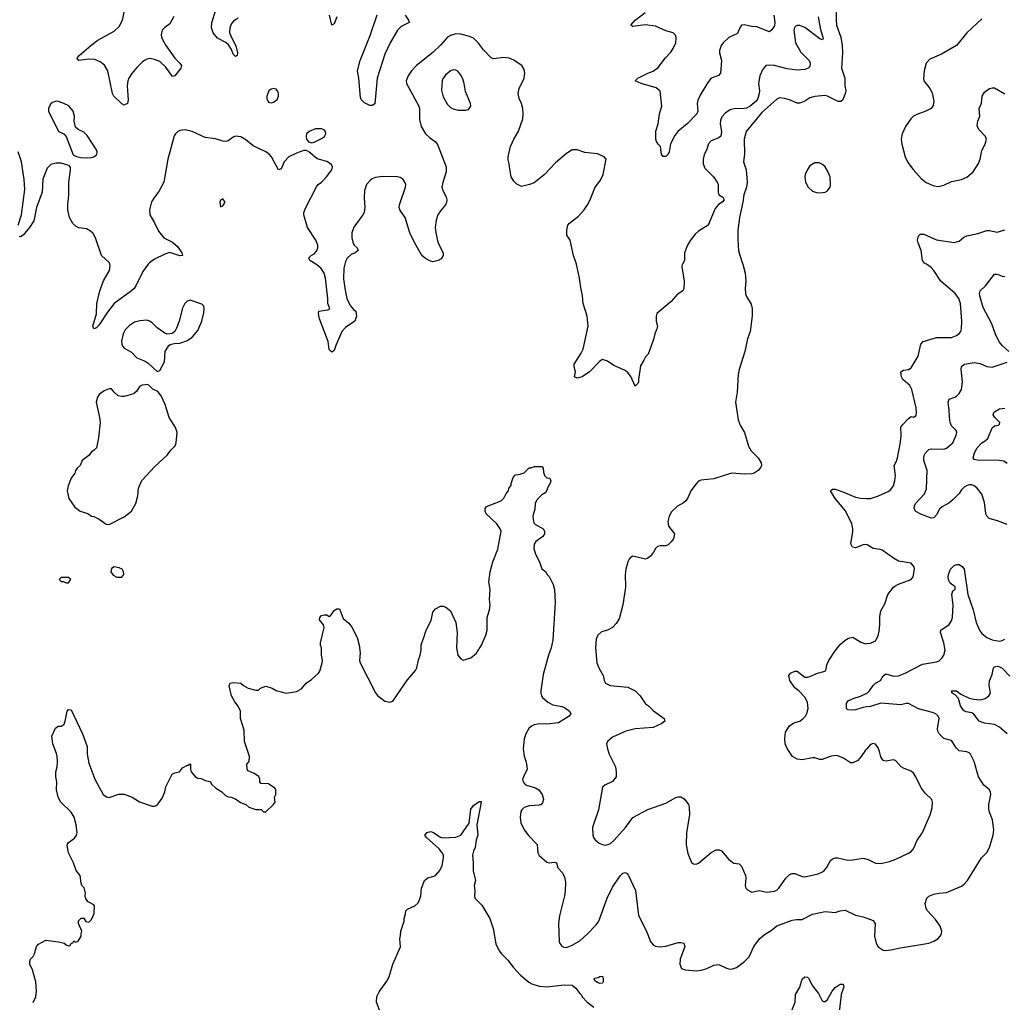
# Model space of a CAD drawing. Header units: inches. Extents: x 1550315 to 1685896, y 510706 to 640504.
# Tile 64 of 256: x 1583303 to 1591087, y 564168 to 571933. Entities that reach past the tile are written whole.
import ezdxf

# ---------------------------------------------------------------- set-up
doc = ezdxf.new("R2010")
doc.units = ezdxf.units.IN
doc.header["$MEASUREMENT"] = 0
for name, color, linetype in [('B5586', 7, 'Continuous'), ('B5587', 7, 'Continuous'), ('B5596', 7, 'Continuous'), ('B5597', 7, 'Continuous')]:
    doc.layers.add(name, color=color, linetype=linetype)

msp = doc.modelspace()

# ---------------------------------------------------------------- linework, layer by layer
at = {"layer": 'B5586', "color": 5}
for points, elevation in [([(1584319.1, 570000), (1584276.1, 569943.9), (1584222, 569830), (1584208, 569810), (1584187.7, 569790), (1584049.2, 569690.8), (1583996.9, 569623.1), (1583930, 569521.2), (1583910, 569499), (1583889.3, 569489.3), (1583881.2, 569510), (1583911.3, 569608.7), (1583913.6, 569690), (1583935.6, 569790), (1583966, 569870), (1584013, 569950), (1584018.4, 569990), (1584014.9, 570000)], 660), ([(1585873.6, 570000), (1585866.4, 569970), (1585864.1, 569884.1), (1585875.5, 569795.5), (1585890.2, 569730.2), (1585914.3, 569674.3), (1585942.4, 569642.4), (1585961, 569630), (1585964.7, 569590), (1585952, 569550), (1585878.8, 569501.2), (1585850.8, 569470), (1585802, 569358), (1585790, 569318), (1585770, 569306), (1585750, 569326), (1585741.2, 569390), (1585673.2, 569570), (1585665.2, 569610), (1585669, 569630), (1585739.3, 569640.7), (1585755.3, 569650), (1585738.4, 569690), (1585739.7, 569730), (1585721.2, 569890), (1585709.8, 569930), (1585687.4, 569967.4), (1585666.3, 569986.3), (1585645, 570000)], 660), ([(1588542, 570000), (1588541.3, 569998.7), (1588536.8, 569976.8), (1588556.3, 569870), (1588553.7, 569806.3), (1588544.7, 569790), (1588499.8, 569760.2), (1588454.4, 569705.6), (1588341, 569610), (1588336, 569590), (1588336, 569550), (1588346, 569510), (1588341, 569490), (1588324, 569450), (1588313.2, 569406.8), (1588272, 569290), (1588250.7, 569269.3), (1588238.5, 569241.5), (1588210, 569198), (1588194, 569090), (1588194.8, 569070), (1588190, 569058), (1588170, 569038), (1588134.7, 569114.7), (1588107.1, 569147.1), (1588083.5, 569163.5), (1587999.5, 569199.5), (1587950, 569234), (1587910, 569248.7), (1587890, 569234), (1587806.8, 569150), (1587750.4, 569109.6), (1587710, 569099), (1587688.7, 569110), (1587697.2, 569150), (1587685.2, 569190), (1587686, 569210), (1587743.1, 569296.9), (1587758, 569330), (1587797, 569510), (1587789.4, 569590), (1587757.2, 569690), (1587752.7, 569750), (1587738, 569818), (1587729.6, 569890), (1587703.9, 570000)], 660), ([(1589019.5, 570000), (1589037.3, 569930), (1589043, 569870), (1589037.1, 569810), (1589040.5, 569770), (1589050, 569746), (1589086.2, 569686.2), (1589093.4, 569650), (1589093.2, 569593.2), (1589077.1, 569470), (1589057.1, 569410), (1589035.8, 569310), (1588990.4, 569170), (1588983.1, 569130), (1588975.5, 568990), (1588962, 568910), (1588984.2, 568770), (1588998.7, 568730), (1589032, 568670), (1589063.9, 568563.9), (1589086.5, 568526.5), (1589140.5, 568470), (1589164, 568430), (1589166.8, 568410), (1589162.8, 568397.2), (1589141, 568370), (1589110, 568349.5), (1589090, 568344.5), (1589030, 568341.6), (1588930, 568349.6), (1588790, 568306), (1588690, 568295.1), (1588670, 568285.2), (1588650, 568266), (1588607.7, 568210), (1588584.7, 568155.3), (1588568.6, 568131.4), (1588550, 568115.1), (1588502.8, 568090), (1588456.7, 568043.3), (1588438, 568010), (1588427.9, 567967.9), (1588433.4, 567930), (1588480.4, 567870), (1588472.4, 567830), (1588453.9, 567806.1), (1588430, 567782), (1588410, 567774.5), (1588370, 567775.1), (1588344.7, 567770), (1588330, 567755.3), (1588314.6, 567725.4), (1588290, 567694), (1588270, 567677.2), (1588250, 567669.3), (1588150, 567692.7), (1588130, 567681.2), (1588122, 567670), (1588110, 567648.7), (1588094, 567590), (1588090.3, 567550), (1588092.8, 567447.3), (1588072.2, 567310), (1588041.1, 567198.9), (1588018.7, 567161.3), (1587990.2, 567129.8), (1587950, 567109.6), (1587903.4, 567096.6), (1587874, 567070), (1587861.3, 567038.7), (1587854, 566970), (1587864.9, 566850), (1587881.3, 566810), (1587916.3, 566750), (1587924, 566710), (1587934.8, 566690), (1587970.4, 566670.4), (1588110, 566658.5), (1588170, 566630.3), (1588208.5, 566590), (1588250, 566527.7), (1588274.8, 566510), (1588312.4, 566472.4), (1588398.8, 566410), (1588402.8, 566390), (1588378.8, 566370), (1588310, 566340.5), (1588170, 566329.8), (1588094.8, 566310), (1587990, 566262), (1587950.8, 566230), (1587942.8, 566210), (1587950.6, 566170.6), (1587964, 566130), (1588012.4, 566030), (1588019.3, 565990), (1588019.1, 565950), (1587990, 565912.7), (1587930, 565885.2), (1587910, 565868), (1587879.3, 565690), (1587832.4, 565550), (1587833, 565490), (1587839.1, 565470), (1587851.9, 565451.9), (1587884.9, 565424.9), (1587910, 565414.4), (1587930.4, 565410.4), (1587970, 565420.9), (1588004, 565450), (1588093, 565550), (1588151, 565629), (1588270, 565692.4), (1588410, 565740.5), (1588490, 565786.4), (1588510, 565792.4), (1588530, 565790.4), (1588555.3, 565775.3), (1588577.3, 565750), (1588590.3, 565730.3), (1588594.9, 565710), (1588599.5, 565650), (1588575.8, 565510), (1588572.5, 565412.5), (1588585.1, 565345.1), (1588614, 565274), (1588630, 565261), (1588650, 565260.7), (1588670, 565267.3), (1588770, 565352.7), (1588810, 565373.4), (1588833.2, 565373.2), (1588850, 565366), (1588910, 565296), (1588947.5, 565267.5), (1588990, 565261), (1589010, 565244.7), (1589042, 565170), (1589044, 565150), (1589037.3, 565090), (1589042.8, 565070), (1589055.9, 565055.9), (1589090, 565039.1), (1589149.7, 565050.3), (1589210, 565038.7), (1589270, 565047), (1589290, 565054.4), (1589305.6, 565070), (1589359.7, 565150), (1589390, 565178.9), (1589410, 565184.9), (1589430, 565184.9), (1589490, 565162), (1589510, 565159.5), (1589616.3, 565183.7), (1589650, 565198.7), (1589663.6, 565210), (1589680.5, 565230), (1589712.3, 565287.7), (1589730, 565302.4), (1589750, 565308.5), (1589770.3, 565310.3), (1589850, 565292.4), (1589890, 565292.7), (1589970, 565305.7), (1590000, 565299.7)], 680), ([(1583410, 564166), (1583429.4, 564210), (1583435.1, 564255.1), (1583429.3, 564330), (1583404.7, 564424.7), (1583384, 564470), (1583382, 564490), (1583389, 564510), (1583408.7, 564530), (1583419, 564550), (1583435.3, 564610), (1583452.9, 564627.1), (1583510, 564658), (1583610, 564646), (1583654.8, 564634.8), (1583670, 564622), (1583690, 564614), (1583702, 564618), (1583710, 564634), (1583722, 564638), (1583730, 564654), (1583742, 564642), (1583766, 564650), (1583788, 564690), (1583788, 564710), (1583795.3, 564730), (1583768, 564790), (1583768.4, 564811.6), (1583788.4, 564831.6), (1583810, 564834), (1583825.4, 564805.4), (1583850, 564801), (1583870, 564822), (1583892.3, 564870), (1583894.5, 564930), (1583890, 564937.2), (1583843.2, 564963.2), (1583825.6, 564985.6), (1583821.2, 565010), (1583823.7, 565030), (1583811.7, 565071.7), (1583795.3, 565090), (1583788, 565110), (1583782, 565170), (1583748.7, 565210), (1583729.1, 565269.1), (1583689.4, 565349.4), (1583679, 565410), (1583681.2, 565418.8), (1583688, 565430), (1583735.5, 565464.5), (1583752, 565488), (1583756, 565510), (1583749.3, 565570), (1583734, 565630), (1583708.7, 565670), (1583629.2, 565750), (1583606, 565790), (1583593.6, 565846.4), (1583597.2, 565910), (1583589.4, 565949.4), (1583589.2, 565990), (1583599.3, 566030), (1583602.7, 566070), (1583599.3, 566110), (1583594.8, 566134.8), (1583566, 566210), (1583557.2, 566270), (1583585.6, 566334.4), (1583608, 566350), (1583630, 566351), (1583654.5, 566365.5), (1583663.7, 566390), (1583677.2, 566470), (1583690, 566482.8), (1583710, 566478), (1583800.7, 566290), (1583835.5, 566190), (1583836.4, 566130), (1583850, 566058), (1583895.8, 565930), (1583963.8, 565810), (1583990, 565790.6), (1584010, 565787.7), (1584087.2, 565812.8), (1584130, 565814), (1584192, 565790), (1584250, 565751.3), (1584350, 565718), (1584370, 565718), (1584390, 565724.7), (1584430, 565782), (1584449.3, 565830.7), (1584459, 565870), (1584508.9, 565971.1), (1584530, 565982), (1584566, 565990), (1584590, 566022), (1584630, 566042), (1584638, 566042), (1584650, 566052), (1584654, 566050), (1584652, 566010), (1584658, 565990), (1584690, 565951.3), (1584710, 565938), (1584736.9, 565936.9), (1584770, 565922), (1584810, 565912), (1584822, 565890), (1584850, 565862), (1584902, 565830), (1584930, 565802), (1584951.3, 565791.3), (1584974, 565790), (1585010, 565776), (1585047.7, 565747.7), (1585091, 565731), (1585114, 565710), (1585170, 565692), (1585211.6, 565691.6), (1585230, 565674), (1585250, 565674), (1585310, 565732), (1585322, 565750), (1585318, 565790), (1585328, 565810), (1585328, 565850), (1585320.4, 565860.4), (1585270, 565895.3), (1585210, 565898), (1585202, 565910), (1585202, 565930), (1585192.9, 565952.9), (1585156.5, 565976.5), (1585110, 565998), (1585102, 566010), (1585098, 566050), (1585118, 566070), (1585119, 566110), (1585081.2, 566230), (1585078, 566318), (1585048.7, 566410), (1585049.3, 566470), (1585030, 566509), (1585003.3, 566543.3), (1584977.2, 566590), (1584958, 566670), (1584966, 566690), (1584990, 566696), (1585050.8, 566690.8), (1585071.1, 566671.1), (1585110, 566651.3), (1585170, 566634), (1585190, 566634), (1585206, 566650), (1585250, 566666.8), (1585298, 566650), (1585330, 566630.8), (1585410, 566611.3), (1585490, 566624.7), (1585530, 566646), (1585569, 566690), (1585610, 566718.8), (1585664, 566770), (1585674.5, 566785.5), (1585693.2, 566850), (1585697.2, 566870), (1585688.7, 566910), (1585689, 566970), (1585681.2, 566990), (1585681.2, 567010), (1585709, 567130), (1585704, 567150), (1585673.2, 567190), (1585676, 567210), (1585690, 567224), (1585710, 567230.4), (1585730.6, 567230.6), (1585750, 567218), (1585759, 567221), (1585790, 567264.7), (1585810, 567278), (1585830, 567278), (1585861.4, 567201.4), (1585904.5, 567164.5), (1585930, 567132), (1585970.7, 567050.7), (1585986.8, 566990), (1585995.5, 566930), (1585990.6, 566870), (1585994, 566850), (1586114.7, 566614.7), (1586131.8, 566591.8), (1586190, 566547.3), (1586230, 566538.8), (1586251.7, 566548.3), (1586370, 566716), (1586433.2, 566790), (1586442.7, 566810), (1586454.6, 566874.6), (1586469.5, 566910.5), (1586477.2, 566950), (1586476, 566990), (1586480.9, 567010), (1586499.3, 567050), (1586517.2, 567110), (1586555.5, 567184.5), (1586569, 567250), (1586590, 567278), (1586630, 567298), (1586650, 567298), (1586672, 567290), (1586710, 567262), (1586750.8, 567170), (1586762.8, 567090), (1586757.3, 566970), (1586766, 566910), (1586790, 566882), (1586810, 566872), (1586870, 566891), (1586913.4, 566926.6), (1586954, 566990), (1586988.7, 567070), (1586999, 567110), (1586998, 567210), (1587018.4, 567270), (1587022, 567310), (1587017, 567350), (1587023.7, 567430), (1587012.3, 567490), (1587022.7, 567570), (1587044.5, 567650), (1587082.7, 567750), (1587108.7, 567890), (1587102, 567910), (1587075.3, 567950), (1586990, 568028), (1586982, 568050), (1586982, 568070), (1586994.6, 568085.4), (1587108.9, 568131.1), (1587130, 568152), (1587148.7, 568190), (1587168, 568210), (1587168.7, 568230), (1587188.7, 568251.3), (1587188.7, 568268.7), (1587203.7, 568316.3), (1587224, 568336), (1587259.3, 568340.7), (1587290, 568352), (1587330, 568392), (1587347.3, 568392.7), (1587370, 568402), (1587430, 568402), (1587442, 568390), (1587443.6, 568356.4), (1587451.1, 568331.1), (1587470, 568312), (1587494, 568310), (1587502, 568290), (1587498, 568270), (1587484.7, 568250), (1587463.6, 568196.4), (1587430, 568178), (1587410, 568158), (1587387.7, 568132.3), (1587377.3, 568110), (1587374.4, 568065.6), (1587358.8, 568010), (1587364.5, 567964.5), (1587372, 567950), (1587441, 567910), (1587451.3, 567890), (1587451.3, 567870), (1587438, 567850), (1587384.7, 567810), (1587370.9, 567789.1), (1587366.4, 567753.6), (1587381, 567710), (1587411.3, 567650), (1587430, 567594), (1587462, 567570), (1587471.1, 567551.1), (1587490, 567532), (1587521, 567470), (1587530.7, 567430.7), (1587536, 567330), (1587517.1, 567030), (1587503.8, 566970), (1587482.4, 566910), (1587442, 566758), (1587422.3, 566630), (1587423.1, 566610), (1587427.2, 566590), (1587436.3, 566576.3), (1587478.9, 566538.9), (1587518.6, 566518.5), (1587590, 566505.3), (1587610, 566497.6), (1587650.4, 566470), (1587659.3, 566450), (1587647.7, 566430), (1587562.9, 566377.1), (1587470, 566365.3), (1587410, 566368.7), (1587370, 566359.8), (1587350, 566349.7), (1587329.3, 566330.7), (1587304.2, 566290), (1587290.3, 566250), (1587283.7, 566170), (1587290, 566112), (1587306.6, 566066.6), (1587314.8, 566010), (1587284.9, 565950), (1587279.1, 565930), (1587284, 565910), (1587298.8, 565890), (1587310, 565883), (1587381.6, 565861.6), (1587407.7, 565847.7), (1587434.8, 565810), (1587444.9, 565770), (1587436.4, 565743.6), (1587424.7, 565730), (1587410, 565725.1), (1587330, 565721.7), (1587290, 565707.6), (1587272.4, 565690), (1587265.4, 565674.6), (1587259.5, 565630), (1587266.1, 565586.1), (1587292.4, 565530), (1587325.9, 565485.9), (1587394.4, 565414.4), (1587400.3, 565350), (1587409.1, 565329.1), (1587470, 565275.8), (1587490, 565270.3), (1587530, 565275.3), (1587546, 565270), (1587557.3, 565230), (1587594, 565190), (1587610, 565158), (1587616.7, 565116.7), (1587615.6, 565050), (1587610.3, 565010), (1587570.2, 564850), (1587563.6, 564790), (1587569.1, 564649.1), (1587573.4, 564633.4), (1587590, 564610.7), (1587610, 564602), (1587630, 564603.8), (1587670, 564619.5), (1587730, 564653.7), (1587792.1, 564707.9), (1587860.7, 564779.3), (1587881.5, 564810), (1587947.7, 564990), (1587990, 565078), (1588050, 565167.7), (1588070, 565188), (1588090, 565194), (1588106, 565186), (1588114.7, 565174.7), (1588170.4, 565050.4), (1588194.4, 564854.4), (1588255.8, 564735.8), (1588290, 564647.3), (1588310, 564621.6), (1588330, 564610.4), (1588367.3, 564607.3), (1588410, 564610.3), (1588510, 564639.5), (1588530, 564641.3), (1588554.7, 564634.7), (1588561.6, 564610), (1588524.9, 564510), (1588521.6, 564470), (1588535.9, 564435.9), (1588564.1, 564424.1), (1588650, 564417.1), (1588690, 564421.6), (1588730, 564433), (1588790, 564460.5), (1588830, 564467.7), (1588890, 564437.3), (1588910, 564433.4), (1588930, 564430.7), (1588970, 564444), (1589033.2, 564490), (1589070, 564526.8), (1589106.6, 564610), (1589151.5, 564670), (1589190, 564704.9), (1589243.5, 564736.5), (1589290, 564772.4), (1589410, 564817.6), (1589443.4, 564823.4), (1589490, 564822.4), (1589570, 564864.9), (1589670, 564886.4), (1589750, 564878.8), (1589790, 564890.7), (1589830, 564894.8), (1589910, 564857.3), (1589970, 564844), (1590000, 564833)], 660), ([(1590000, 567784.3), (1589990, 567786.6), (1589970, 567783.5), (1589910, 567759.7), (1589885.9, 567765.9), (1589873, 567790), (1589889.7, 567889.7), (1589889.7, 567910), (1589880.4, 567950), (1589832.1, 568052.1), (1589749.7, 568150), (1589713.2, 568210), (1589730, 568224), (1589750, 568222.4), (1589810, 568203.1), (1589910, 568160.7), (1589950, 568151.3), (1590000, 568148.7)], 680), ([(1590000, 566172.2), (1589990, 566161.2), (1589956.3, 566110), (1589930, 566079.3), (1589890, 566059.3), (1589870, 566059.3), (1589816.6, 566096.6), (1589770, 566115.1), (1589750, 566118), (1589710, 566109.6), (1589647, 566087), (1589630, 566086.6), (1589590, 566099.3), (1589570, 566100.9), (1589490, 566084.5), (1589449.6, 566089.6), (1589411.5, 566111.5), (1589370, 566174), (1589355.6, 566210), (1589351.3, 566250), (1589357.2, 566302.8), (1589388.4, 566351.6), (1589423.5, 566376.5), (1589470, 566390.7), (1589496, 566410), (1589515.1, 566430), (1589526.6, 566450), (1589536.2, 566490), (1589530, 566539), (1589510, 566578.4), (1589462, 566630), (1589430, 566653.6), (1589391.3, 566710), (1589383.7, 566750), (1589397, 566770), (1589430, 566785.7), (1589450, 566784.2), (1589510, 566737.3), (1589530, 566737.3), (1589550, 566741.6), (1589610, 566768.9), (1589670, 566786), (1589679.4, 566800.6), (1589685.3, 566834.7), (1589698.7, 566870), (1589750, 566945.5), (1589790, 566995.5), (1589830, 567030.7), (1589854.2, 567045.8), (1589890, 567053.4), (1589953.5, 567013.5), (1589990, 567001.6), (1590000, 567002.8)], 680), ([(1590000, 566502), (1589970, 566497.5), (1589910, 566478), (1589875.7, 566475.7), (1589850, 566480.5), (1589838.7, 566490), (1589839.6, 566530), (1589852.3, 566550), (1589891.7, 566568.3), (1589950, 566587.3), (1590000, 566612.1)], 660), ([(1586159.2, 564079.2), (1586122.7, 564170), (1586126.8, 564213.2), (1586144, 564250), (1586205.6, 564334.4), (1586224, 564370), (1586254, 564470), (1586314.6, 564605.4), (1586308.7, 564670), (1586314.6, 564694.6), (1586315.3, 564730), (1586342, 564810), (1586342, 564830), (1586353.6, 564866.4), (1586355.3, 564890), (1586370, 564904.7), (1586428, 564930), (1586450, 564952), (1586462, 564970), (1586475.3, 565010), (1586479, 565070), (1586504, 565130), (1586530, 565150.8), (1586570, 565161), (1586590, 565171), (1586625.2, 565210), (1586642.7, 565250), (1586652.7, 565310), (1586652.7, 565330), (1586642.7, 565350), (1586619.7, 565379.7), (1586518, 565470), (1586505.2, 565490), (1586524, 565510), (1586550, 565517.3), (1586570, 565513.4), (1586630, 565473.4), (1586650, 565467.7), (1586750, 565473.4), (1586790, 565487.7), (1586857.7, 565582.3), (1586870, 565694.8), (1586890, 565723), (1586935.3, 565755.3), (1586950, 565754), (1586950.6, 565750), (1586916.4, 565570), (1586925.5, 565490), (1586910.7, 565450), (1586904.9, 565390), (1586890, 565362), (1586882, 565330), (1586888.9, 565270), (1586887, 565207), (1586906.8, 565130), (1586894.8, 565090), (1586901, 565050), (1586898, 565010), (1586902, 564990), (1586956.8, 564936.8), (1587018.8, 564830), (1587046.8, 564750), (1587067.3, 564630), (1587093.7, 564573.7), (1587111, 564550), (1587161.4, 564501.4), (1587204.7, 564444.7), (1587261.4, 564381.4), (1587327.3, 564327.3), (1587352.9, 564312.9), (1587410, 564296.2), (1587469.3, 564289.3), (1587607.1, 564307.1), (1587670, 564302.4), (1587699.9, 564279.9), (1587730, 564237.3), (1587744.4, 564224.4), (1587750.5, 564210), (1587790, 564168), (1587842, 564130)], 640), ([(1589370, 564010.7), (1589433.3, 564170), (1589435.1, 564230), (1589470, 564287.3), (1589488.5, 564351.5), (1589510, 564370.4), (1589530, 564367.3), (1589538, 564358), (1589570, 564299.1), (1589618, 564238), (1589644.2, 564184.2), (1589654, 564174), (1589670, 564173.4), (1589690, 564190.5), (1589725.2, 564254.8), (1589750, 564284.2), (1589790, 564311.8), (1589812.3, 564312.3), (1589817.7, 564290), (1589797.5, 564230), (1589778.9, 564070)], 640)]:
    msp.add_lwpolyline(points, dxfattribs=dict(at, elevation=elevation))
for points, elevation in [([(1584650, 569716.2), (1584627.3, 569710), (1584608, 569690), (1584590, 569654), (1584564.2, 569550), (1584543.9, 569496.1), (1584530, 569468.7), (1584507.7, 569452.3), (1584470, 569449), (1584450, 569455.1), (1584390, 569498.7), (1584350, 569536.9), (1584330, 569551.5), (1584310, 569558.7), (1584253.7, 569553.7), (1584210, 569543.1), (1584170, 569517.2), (1584137.9, 569482.1), (1584122.2, 569450), (1584107.4, 569392.6), (1584109.5, 569369.5), (1584118.9, 569350), (1584130, 569338), (1584185.8, 569305.8), (1584230, 569260.5), (1584294, 569234), (1584318.4, 569218.4), (1584390, 569152), (1584410, 569162), (1584448.7, 569230), (1584454, 569310), (1584482, 569358), (1584493.6, 569366.4), (1584524.7, 569375.3), (1584570, 569376), (1584630, 569397.3), (1584670, 569427.7), (1584710, 569476.3), (1584743, 569550), (1584757.6, 569617.6), (1584762, 569650), (1584759.3, 569670), (1584743.9, 569683.9)], 680), ([(1584310, 569049), (1584270, 569045.2), (1584250, 569033.2), (1584226.4, 568993.6), (1584203.1, 568976.9), (1584130, 568956.2), (1584110, 568954.5), (1584081.6, 568961.6), (1584049.5, 568989.5), (1584030, 569015.3), (1584010, 569015.3), (1583970, 569001.2), (1583931, 568970), (1583918.8, 568950), (1583907.3, 568910), (1583933.4, 568790), (1583938, 568750), (1583926.8, 568630), (1583911, 568550), (1583892, 568530), (1583870, 568518), (1583850, 568488), (1583798, 568450), (1583781, 568410), (1583758, 568390), (1583744.7, 568370), (1583738, 568350), (1583710.9, 568309.1), (1583686, 568250), (1583678, 568210), (1583690.8, 568150), (1583739.8, 568079.8), (1583782, 568050), (1583842, 568030), (1583870, 568011), (1583890, 568006), (1583930, 567986), (1583985.5, 567945.5), (1584010, 567942.8), (1584130, 568003.8), (1584186, 568050), (1584220.7, 568110), (1584237.6, 568170), (1584242, 568230), (1584267.9, 568292.1), (1584374.2, 568405.8), (1584470, 568491), (1584497.2, 568530), (1584533.3, 568566.7), (1584540.9, 568590), (1584548.7, 568670), (1584534, 568710), (1584484.5, 568790), (1584453.4, 568893.4), (1584421.2, 568961.2), (1584395.5, 568995.5), (1584354.6, 569014.6), (1584324, 569044)], 680), ([(1584050.5, 567609.5), (1584030, 567597.2), (1584023.8, 567570), (1584043.1, 567543.1), (1584070, 567528), (1584110, 567526.8), (1584126, 567550), (1584123.7, 567570), (1584112.3, 567590), (1584090, 567601.6)], 680), ([(1583690, 567526), (1583630, 567526), (1583614, 567510), (1583630, 567494), (1583650, 567494), (1583670, 567482), (1583690, 567482), (1583706, 567510)], 680), ([(1587890, 564315.3), (1587870, 564324), (1587850, 564338), (1587844, 564350), (1587850, 564358), (1587876.4, 564363.6), (1587890, 564372), (1587910, 564374), (1587916, 564350), (1587916, 564330), (1587910, 564318)], 640)]:
    msp.add_lwpolyline(points, close=True, dxfattribs=dict(at, elevation=elevation))
at = {"layer": 'B5587', "color": 5}
for points, elevation in [([(1585030, 571945.8), (1584996.2, 571923.8), (1584978, 571902), (1584963.8, 571870), (1584962.6, 571830), (1584981.4, 571781.4), (1585012.4, 571727.6), (1585024, 571670), (1585021, 571650), (1585015.5, 571644.5), (1585010, 571641.2), (1584990, 571661.2), (1584977.5, 571697.5), (1584954.5, 571734.5), (1584932, 571752), (1584867.6, 571787.6), (1584833.6, 571830), (1584818.9, 571870), (1584822, 571910), (1584896.2, 572143.8)], 640), ([(1584521.3, 571958.7), (1584490, 571900.7), (1584450, 571872.4), (1584430.3, 571850), (1584423.2, 571830), (1584422.6, 571810), (1584430, 571782.4), (1584459.2, 571730), (1584528.6, 571628.6), (1584568.4, 571590), (1584582.4, 571570), (1584577, 571550), (1584530, 571489.5), (1584510, 571484.5), (1584458.5, 571558.5), (1584410, 571602.2), (1584370, 571619.3), (1584334.6, 571625.4), (1584310, 571621.7), (1584290, 571611.1), (1584270, 571597.3), (1584230, 571556.1), (1584190, 571508.8), (1584165.9, 571470), (1584158, 571450), (1584151.6, 571410), (1584159.3, 571300.7), (1584155.3, 571270), (1584130, 571257.4), (1584110, 571267.3), (1584048, 571330), (1584036.9, 571350), (1583998.6, 571530), (1583973.8, 571573.8), (1583939.8, 571599.8), (1583897.9, 571617.9), (1583850, 571620.7), (1583769.7, 571609.7), (1583759, 571619), (1583757, 571630), (1583774, 571650), (1583866.3, 571730), (1583921.1, 571770), (1584050, 571842.6), (1584090, 571878.9), (1584114.8, 571930), (1584137.7, 572030)], 640), ([(1589264.9, 571970), (1589273.7, 571910), (1589270, 571884), (1589248.3, 571851.7), (1589230, 571838), (1589130, 571876.3), (1589090, 571878.7), (1589030, 571891.8), (1589010.5, 571889.5), (1588996.3, 571870), (1588976.7, 571823.3), (1588910, 571792.6), (1588864.6, 571750), (1588849, 571730), (1588834.9, 571690), (1588834.9, 571670), (1588850.3, 571610), (1588844.4, 571510), (1588828.7, 571491.3), (1588768.8, 571471.2), (1588742, 571438), (1588682.6, 571337.4), (1588663.7, 571296.3), (1588659.6, 571270), (1588663.7, 571210), (1588657.6, 571190), (1588580.5, 571110), (1588506.8, 571050), (1588481.1, 571018.9), (1588447.9, 570952.1), (1588438.4, 570890), (1588430.4, 570870), (1588410, 570853.2), (1588390, 570853.2), (1588376, 570870), (1588368.7, 570930), (1588350, 570948.7), (1588337.2, 570970), (1588333.2, 570990), (1588332.7, 571052.7), (1588351.6, 571110), (1588360.3, 571190), (1588378.5, 571250), (1588367.2, 571367.2), (1588335.4, 571395.4), (1588215.3, 571430), (1588169, 571450), (1588189, 571470), (1588269, 571510), (1588310, 571525.3), (1588350, 571554.4), (1588408.1, 571631.9), (1588450, 571675.8), (1588470, 571706.4), (1588489.7, 571750), (1588493, 571793), (1588487.3, 571810), (1588470, 571829.5), (1588410, 571846.3), (1588330, 571882.4), (1588247, 571893), (1588150, 571879), (1588135.3, 571890), (1588169.3, 571930), (1588247, 571990)], 640), ([(1589758.5, 572030), (1589757.5, 571930), (1589761.6, 571890), (1589795.3, 571795.3), (1589806.3, 571730), (1589808.1, 571671.9), (1589799.2, 571550), (1589827.1, 571470), (1589827.4, 571410), (1589833.1, 571370), (1589830.3, 571350), (1589810, 571299.3), (1589793.6, 571286.4), (1589773.9, 571286.1), (1589690, 571328.3), (1589667.2, 571332.8), (1589590, 571327.4), (1589550, 571314.4), (1589510, 571288.4), (1589470, 571273), (1589450, 571274.2), (1589390, 571299.2), (1589349.2, 571310), (1589310, 571314.8), (1589290, 571304.8), (1589170, 571200.3), (1589046.3, 571050), (1589031.5, 570990), (1589033.4, 570870), (1589025.7, 570810), (1589045.8, 570745.8), (1589054.4, 570650), (1589048.5, 570610), (1589029.1, 570550), (1589020.7, 570490), (1588993.8, 570370), (1588980.8, 570270), (1588981.1, 570190), (1588985.2, 570105.2), (1589015.6, 570015.6), (1589019.5, 570000)], 680), ([(1585810, 571955.3), (1585790, 571899.3), (1585769.6, 571889.6), (1585751.5, 571970)], 640), ([(1586350, 571968.2), (1586377.6, 571930), (1586383, 571910), (1586319.7, 571880.4), (1586290, 571851.1), (1586231.1, 571750), (1586190, 571661.6), (1586128.4, 571470), (1586110, 571268), (1586090, 571255.3), (1586070, 571255.3), (1586030, 571277.2), (1586002.9, 571302.9), (1585997.5, 571317.5), (1585983.5, 571470), (1585973.5, 571530), (1585994.8, 571610), (1586072.9, 571807.1), (1586130, 571972)], 640), ([(1589614.7, 571954.7), (1589635.1, 571855.2), (1589655.6, 571784.4), (1589650, 571773.2), (1589630, 571782.7), (1589510, 571872.1), (1589470, 571886.8), (1589450, 571888.4), (1589439.1, 571880.9), (1589428.9, 571871.1), (1589423.5, 571850), (1589437.1, 571750), (1589477.3, 571677.3), (1589543.7, 571610), (1589551.8, 571590), (1589550, 571563.7), (1589536.3, 571550), (1589510, 571539.7), (1589450, 571534), (1589370, 571544.5), (1589270, 571570.8), (1589230, 571573.8), (1589207.3, 571570), (1589196.5, 571563.5), (1589178.6, 571541.4), (1589153.4, 571490), (1589143.2, 571430), (1589151.4, 571371.4), (1589150.1, 571350), (1589138, 571310), (1589124.6, 571290), (1589079.2, 571250), (1589050, 571235), (1589030, 571230.7), (1588951.1, 571228.9), (1588920.4, 571219.6), (1588882.8, 571197.2), (1588853.8, 571166.2), (1588843.4, 571136.6), (1588840.2, 571110), (1588851, 571050), (1588847.1, 571012.9), (1588830, 570998.5), (1588770, 570975.1), (1588749.2, 570950.8), (1588736.5, 570910), (1588715.4, 570864.6), (1588706.7, 570830), (1588707, 570793), (1588720.4, 570760.4), (1588788.2, 570690), (1588817.1, 570650), (1588826, 570630), (1588824.9, 570570), (1588830.4, 570550), (1588862.8, 570530), (1588873.4, 570510), (1588855.5, 570490), (1588826.3, 570473.7), (1588800, 570440), (1588744.9, 570310), (1588670, 570262), (1588642.9, 570237.1), (1588606, 570190), (1588581.6, 570150), (1588558, 570090), (1588559.1, 570030), (1588542, 570000)], 660), ([(1587703.9, 570000), (1587701.6, 570010), (1587680.7, 570070), (1587654, 570190), (1587629, 570230), (1587629, 570269), (1587637.2, 570310), (1587650, 570326), (1587720.1, 570379.9), (1587765.1, 570430), (1587790.9, 570469.1), (1587813, 570510), (1587850, 570604), (1587894.7, 570665.3), (1587916.9, 570710), (1587940.7, 570830), (1587924, 570850), (1587870, 570872.3), (1587770, 570884.5), (1587710, 570903.7), (1587670, 570903.7), (1587625.5, 570874.5), (1587539.3, 570800.7), (1587450, 570706), (1587370, 570644), (1587334, 570630), (1587270, 570615.3), (1587233.6, 570633.6), (1587210, 570658), (1587189, 570690), (1587174, 570770), (1587173.6, 570793.6), (1587164.7, 570824.7), (1587164, 570850), (1587182.7, 570930), (1587209.3, 570990), (1587246.7, 571053.3), (1587280.5, 571150), (1587284.5, 571190), (1587279.5, 571230), (1587269.5, 571270), (1587252, 571310), (1587244.5, 571350), (1587252.3, 571390), (1587291.6, 571470), (1587296.9, 571510), (1587290, 571539), (1587271.6, 571570), (1587260.1, 571580.1), (1587210, 571612.8), (1587173.2, 571630), (1587130, 571634), (1587050, 571623.6), (1587030, 571631.8), (1586970, 571695.6), (1586928.9, 571748.9), (1586890, 571786), (1586850, 571802.4), (1586790, 571818.7), (1586750, 571820.5), (1586710, 571808.3), (1586685.8, 571794.2), (1586630, 571732.3), (1586570, 571675.1), (1586441.3, 571570), (1586401.3, 571530), (1586374.4, 571490), (1586359.1, 571450), (1586362, 571430), (1586459.6, 571250), (1586464.4, 571230), (1586464.8, 571144.8), (1586475.9, 571090), (1586511.8, 571031.8), (1586542.4, 571002.4), (1586588.4, 570970), (1586607.1, 570947.1), (1586674, 570770), (1586674, 570730), (1586647.5, 570647.5), (1586641.6, 570610), (1586645.5, 570590), (1586675.5, 570530), (1586679.3, 570510), (1586677.1, 570490), (1586668.2, 570470), (1586630, 570423.6), (1586609.4, 570390.6), (1586595.4, 570350), (1586588.5, 570290), (1586591.7, 570251.7), (1586606.8, 570186.8), (1586616.7, 570156.7), (1586650.8, 570090), (1586651, 570070), (1586635.5, 570044.5), (1586610.5, 570029.5), (1586570, 570019.3), (1586550, 570023.7), (1586510, 570046), (1586482.7, 570070), (1586426.2, 570166.2), (1586387.3, 570250), (1586350, 570368.7), (1586310, 570424), (1586302, 570450), (1586304.5, 570470), (1586353.6, 570610), (1586354.7, 570630), (1586350, 570644), (1586333.6, 570670), (1586310, 570685.6), (1586290, 570691.3), (1586170, 570693.5), (1586114.8, 570685.2), (1586090, 570674.7), (1586070, 570659.7), (1586046, 570630), (1586030, 570582), (1586025.4, 570525.4), (1586030.3, 570450), (1586027, 570410), (1586017, 570390), (1585945.5, 570294.6), (1585929.1, 570250), (1585927.9, 570210), (1585935.6, 570175.6), (1585948, 570150), (1585970.4, 570130), (1585979.1, 570110), (1585954.8, 570090), (1585922.4, 570077.6), (1585891.1, 570048.9), (1585878.7, 570021.3), (1585873.6, 570000)], 660), ([(1585645, 570000), (1585598, 570030), (1585589.4, 570050), (1585606, 570070), (1585630, 570083.8), (1585650, 570104), (1585660.7, 570130), (1585660.7, 570150), (1585644.5, 570190), (1585578.4, 570290), (1585549.6, 570390), (1585549.6, 570410), (1585564.5, 570450), (1585648.5, 570611.5), (1585662, 570630), (1585689.7, 570650.3), (1585729.4, 570690), (1585770, 570746.8), (1585775.6, 570770), (1585769.3, 570790), (1585730, 570813), (1585654, 570834), (1585590, 570889.2), (1585570, 570899), (1585550, 570899), (1585490, 570879.5), (1585430, 570849.6), (1585394, 570810), (1585370, 570754), (1585350, 570746), (1585293.6, 570850), (1585274.5, 570870), (1585249.4, 570890), (1585150, 570937.4), (1585090, 570983), (1585050, 571006.3), (1585010, 571012.6), (1584990, 571004.2), (1584950, 570976.2), (1584930, 570969.6), (1584910, 570972), (1584850, 570992), (1584770, 571000.9), (1584666, 571050), (1584610, 571062.3), (1584570, 571057.4), (1584554, 571050), (1584534, 571030), (1584525.4, 571014.6), (1584474.9, 570830), (1584441.5, 570650), (1584404.2, 570575.8), (1584368, 570530), (1584346.1, 570493.9), (1584328.4, 570430), (1584332.4, 570390), (1584370, 570326.8), (1584400.9, 570260.9), (1584442, 570210), (1584510, 570174.9), (1584550, 570140.3), (1584585.5, 570090), (1584590.5, 570069.5), (1584570, 570067.8), (1584490, 570093), (1584450, 570079.7), (1584370, 570039.7), (1584328.2, 570011.8), (1584319.1, 570000)], 660), ([(1583289.6, 570309.6), (1583318, 570390), (1583344.2, 570590), (1583337.6, 570670), (1583317, 570810), (1583291.6, 570890)], 660), ([(1584014.9, 570000), (1584010, 570014), (1583949.4, 570070), (1583902.9, 570210), (1583882.7, 570242.7), (1583862, 570262), (1583830, 570279.5), (1583770, 570289.5), (1583750, 570298), (1583722.3, 570322.3), (1583696.2, 570370), (1583683.6, 570430), (1583683.6, 570470), (1583691.5, 570550), (1583691.6, 570650), (1583705.2, 570745.2), (1583704, 570764), (1583697.2, 570777.2), (1583684.7, 570784.7), (1583630, 570798), (1583590, 570799.5), (1583550, 570789.5), (1583520.6, 570759.4), (1583486.8, 570673.2), (1583479.3, 570570), (1583435.6, 570450), (1583415.3, 570344.7), (1583380.7, 570290), (1583330, 570229.4), (1583310, 570217.2), (1583300.9, 570220.9)], 660)]:
    msp.add_lwpolyline(points, dxfattribs=dict(at, elevation=elevation))
for points, elevation in [([(1586735.6, 571535.6), (1586710, 571529.6), (1586670, 571495.6), (1586650.3, 571470), (1586643.2, 571450), (1586636.9, 571376.9), (1586650, 571324), (1586684.2, 571264.2), (1586710, 571238), (1586730, 571228), (1586770, 571219.1), (1586830, 571217.3), (1586850, 571222.8), (1586869.3, 571250), (1586867, 571270), (1586826.2, 571366.2), (1586816.4, 571430), (1586806, 571466), (1586790, 571496), (1586766.2, 571526.2), (1586750, 571534.5)], 680), ([(1585310, 571389.5), (1585290, 571384.5), (1585273.4, 571370), (1585257, 571330), (1585257.6, 571310), (1585270, 571282), (1585290, 571275.5), (1585310, 571280.5), (1585337.7, 571302.3), (1585349.5, 571330), (1585349.5, 571350), (1585342, 571370), (1585330, 571383.7)], 660), ([(1583590.5, 571289.5), (1583561.7, 571278.3), (1583550, 571269.2), (1583538, 571250), (1583530.5, 571230), (1583530.5, 571210), (1583610.7, 571050.7), (1583652, 571030), (1583670.9, 571010.9), (1583726.4, 570866.4), (1583751.1, 570851.1), (1583783.5, 570843.5), (1583830, 570840.5), (1583870, 570843.8), (1583890, 570850.5), (1583912.2, 570867.8), (1583914.3, 570890), (1583910, 570904), (1583837.6, 571017.6), (1583810, 571044), (1583765.2, 571065.2), (1583743.2, 571083.2), (1583733.2, 571130), (1583737.2, 571170), (1583725.2, 571210), (1583692.3, 571252.3), (1583651.8, 571271.8), (1583610, 571287.3)], 660), ([(1585690, 571071.6), (1585642, 571070), (1585591.3, 571050), (1585571, 571030), (1585566.8, 571010), (1585571, 570990), (1585587.1, 570967.1), (1585610, 570961), (1585630, 570966), (1585690, 570993), (1585712, 571010), (1585722, 571030), (1585719.5, 571050), (1585710, 571062.7)], 660), ([(1589623.2, 570803.2), (1589590, 570802.7), (1589550, 570777.2), (1589530, 570748.7), (1589514, 570710), (1589510.7, 570690), (1589516.3, 570650), (1589537.3, 570610), (1589570, 570579.1), (1589610, 570564.9), (1589650, 570567.7), (1589670, 570570.8), (1589690, 570581), (1589709.2, 570610), (1589712.3, 570630), (1589709.1, 570690.9), (1589690, 570739), (1589670, 570769), (1589650, 570789.2)], 720), ([(1584910, 570518), (1584890, 570506), (1584884.7, 570490), (1584890, 570454), (1584910, 570462), (1584928, 570490)], 680)]:
    msp.add_lwpolyline(points, close=True, dxfattribs=dict(at, elevation=elevation))
at = {"layer": 'B5596', "color": 5}
for points, elevation in [([(1590000, 568148.7), (1590010, 568148.2), (1590030, 568150.2), (1590092.7, 568170), (1590170, 568203.7), (1590190, 568220.4), (1590210, 568250.6), (1590222, 568290), (1590226, 568330), (1590216.9, 568410), (1590234.8, 568445.2), (1590241.7, 568470), (1590265.7, 568594.3), (1590272, 568650), (1590268.3, 568711.7), (1590284.7, 568735.3), (1590330, 568782.8), (1590350, 568796), (1590370, 568791.3), (1590390, 568804.7), (1590394.2, 568825.8), (1590390, 568866), (1590356.3, 569010), (1590341, 569041), (1590285.1, 569090), (1590274, 569110), (1590269.6, 569150.4), (1590290, 569164), (1590330, 569167.7), (1590350, 569180.7), (1590404.9, 569275.1), (1590427.8, 569370), (1590446, 569390), (1590550, 569422), (1590670, 569420.4), (1590710, 569438.4), (1590730, 569453), (1590743.6, 569470), (1590749.6, 569490), (1590751.8, 569550), (1590740.4, 569690), (1590728.3, 569730), (1590699.1, 569770), (1590586.3, 569866.3), (1590531, 569951), (1590510, 569973.5), (1590471.5, 570000)], 680), ([(1591122, 569310), (1591070, 569357.6), (1591050, 569383.6), (1591020.9, 569440.9), (1590987.4, 569530), (1590919.1, 569659.1), (1590893.6, 569750), (1590890.8, 569770), (1590895.9, 569790), (1590939.5, 569830), (1591010, 569921.6), (1591030, 569922.4), (1591070, 569906), (1591090, 569903.8)], 660), ([(1591110, 567944), (1591032.9, 567972.9), (1590966.6, 567990), (1590949.7, 568009.7), (1590941.6, 568030), (1590930, 568118), (1590910, 568184), (1590870, 568233.2), (1590848.7, 568250), (1590830, 568257), (1590810, 568258), (1590792.9, 568252.9), (1590770, 568239), (1590750, 568219), (1590730.7, 568190), (1590681.2, 568138.8), (1590647.9, 568112.1), (1590596.7, 568083.3), (1590574.6, 568065.4), (1590550, 568021.2), (1590530, 567997.2), (1590510, 567995.1), (1590426, 568026), (1590387.7, 568047.7), (1590375.1, 568070), (1590376.2, 568090), (1590386, 568110), (1590454.9, 568185.1), (1590473.2, 568226.8), (1590478.2, 568370), (1590451.6, 568450), (1590449.8, 568470), (1590453, 568490), (1590463.7, 568510), (1590490, 568536.5), (1590510, 568542.7), (1590610, 568540.2), (1590630, 568547.1), (1590679.8, 568590), (1590706.9, 568650), (1590711.5, 568670), (1590707.8, 568687.8), (1590670, 568724.5), (1590658.7, 568750), (1590652.6, 568792.6), (1590651.9, 568850), (1590642, 568910), (1590650, 568933.7), (1590696, 568950), (1590710, 568959.3), (1590730, 568979.1), (1590749.6, 569010), (1590755.8, 569070), (1590744.8, 569170), (1590747.8, 569192.2), (1590773.2, 569210), (1590850, 569223.2), (1590895.6, 569215.6), (1590950, 569192.2), (1590990, 569188.4), (1591110, 569227.7)], 660), ([(1591110, 568425.1), (1591083.1, 568443.1), (1591049.8, 568449.8), (1590871.8, 568451.8), (1590850, 568457.2), (1590840.9, 568470), (1590851.8, 568510), (1590871.6, 568550), (1590909.6, 568590), (1590935, 568605), (1590955.9, 568624.1), (1590990, 568708), (1591010, 568722.4), (1591042, 568730), (1591050, 568738), (1591053, 568750), (1591011.8, 568790), (1590999.6, 568810), (1591004.5, 568830), (1591010, 568834.9), (1591050, 568858.7), (1591090, 568863.6)], 640), ([(1590000, 567002.8), (1590030, 567006.4), (1590070, 567025.5), (1590090, 567064.7), (1590098.3, 567101.7), (1590104.2, 567150), (1590102, 567218), (1590110, 567262), (1590142, 567318), (1590167.3, 567390), (1590210, 567447.3), (1590222.3, 567457.7), (1590250, 567473), (1590351.2, 567508.8), (1590366, 567530), (1590377.2, 567590), (1590373.2, 567610), (1590350, 567637.2), (1590250, 567655.1), (1590210, 567677), (1590121, 567741), (1590106.9, 567746.9), (1590050, 567753.3), (1590003.5, 567783.5), (1590000, 567784.3)], 680), ([(1590000, 566612.1), (1590005.2, 566614.8), (1590021.4, 566630), (1590050, 566672), (1590070, 566688.9), (1590107.3, 566710), (1590130, 566747.7), (1590150, 566762.4), (1590210, 566744), (1590250, 566747.6), (1590304, 566770), (1590440.4, 566839.6), (1590550, 566858.4), (1590572.6, 566867.4), (1590592.7, 566887.3), (1590609.5, 566910), (1590618.7, 566950), (1590609.6, 567010), (1590582.9, 567090), (1590586.6, 567110), (1590650, 567153.4), (1590670, 567182.8), (1590678, 567210), (1590682, 567310), (1590671.8, 567390), (1590681.5, 567418.5), (1590698, 567430), (1590698, 567450), (1590660.2, 567480.2), (1590646.2, 567506.2), (1590643.6, 567530), (1590645.1, 567550), (1590660.9, 567590), (1590690, 567619.1), (1590710, 567628), (1590730, 567627.7), (1590757.3, 567610), (1590770.3, 567590.3), (1590798.4, 567390), (1590842, 567270), (1590865.8, 567170), (1590891.6, 567110), (1590910, 567083.7), (1590950, 567051.8), (1590991.3, 567031.3), (1591050, 567021.5), (1591070, 567026.5), (1591090, 567038.7)], 660), ([(1591110, 566289.8), (1591050, 566341.1), (1591010, 566363.8), (1590930, 566373.7), (1590888.6, 566388.6), (1590846.2, 566446.2), (1590830, 566455.8), (1590784.7, 566464.7), (1590770, 566472.6), (1590753.7, 566490), (1590741.5, 566510), (1590725.4, 566570), (1590698, 566598), (1590676, 566610), (1590669, 566630), (1590710, 566630.2), (1590744.2, 566604.2), (1590810, 566572.2), (1590842.6, 566562.6), (1590890, 566558.3), (1590910, 566560.2), (1590936.9, 566570), (1590965.1, 566590), (1590976.9, 566610), (1590966.9, 566673.1), (1590971, 566709), (1590990, 566758), (1591002, 566810), (1591010, 566819.1), (1591030, 566824.2), (1591050, 566819.6), (1591070, 566807.7), (1591130, 566746)], 640), ([(1590000, 564833), (1590050, 564814.8), (1590067.3, 564787.3), (1590062, 564690), (1590075.2, 564635.2), (1590090, 564606), (1590130, 564580.7), (1590150, 564577.3), (1590205.2, 564585.2), (1590250, 564597.1), (1590490, 564634.4), (1590530, 564650.4), (1590560.9, 564670), (1590579.5, 564690), (1590589.5, 564710), (1590592, 564730), (1590579.5, 564770), (1590570, 564785.2), (1590542.3, 564822.3), (1590479.3, 564890), (1590469.3, 564910), (1590461.2, 564950), (1590474, 564990), (1590490, 565006), (1590530, 565022.8), (1590570, 565030.8), (1590630, 565034.8), (1590750, 565086), (1590770, 565101), (1590797.2, 565130), (1590907, 565310), (1590947.9, 565352.1), (1590969.5, 565390), (1590999.5, 565490), (1591003.6, 565530), (1590993.6, 565610), (1590969.2, 565670), (1590964.7, 565695.3), (1590964, 565730), (1590981.2, 565810), (1590979, 565830), (1590968.7, 565850), (1590924.9, 565884.9), (1590882.9, 565950), (1590847.6, 566070), (1590819.3, 566130), (1590810, 566139.3), (1590790, 566147), (1590730, 566156), (1590710, 566176), (1590670, 566237), (1590610, 566254), (1590572.6, 566290), (1590562.7, 566310), (1590559.3, 566330), (1590570.9, 566410), (1590564.7, 566430), (1590547, 566447), (1590518.6, 566458.6), (1590407.8, 566487.8), (1590330, 566528.8), (1590310, 566528.9), (1590270, 566519.8), (1590110, 566532.2), (1590030, 566506.6), (1590000, 566502)], 660), ([(1590000, 565299.7), (1590010, 565297.6), (1590070, 565267.7), (1590110, 565265.5), (1590178.3, 565281.7), (1590230, 565299.3), (1590330, 565346.4), (1590350, 565358.4), (1590370, 565382), (1590396.8, 565443.2), (1590439.5, 565510), (1590502, 565650), (1590515.9, 565704.1), (1590519.3, 565750), (1590513.2, 565770), (1590461.4, 565821.5), (1590430, 565862), (1590388.8, 565948.8), (1590370, 565977.6), (1590350, 565994.7), (1590295.6, 566015.6), (1590272.7, 566030), (1590230, 566075.3), (1590220.2, 566080.2), (1590210, 566084), (1590150, 566073.2), (1590130, 566079), (1590110, 566108), (1590101.2, 566150), (1590090, 566178), (1590069.1, 566209.1), (1590050, 566214), (1590030, 566205.2), (1590000, 566172.2)], 680)]:
    msp.add_lwpolyline(points, dxfattribs=dict(at, elevation=elevation))
at = {"layer": 'B5597', "color": 5}
for points, elevation in [([(1590910, 571940.4), (1590791.6, 571830), (1590710, 571729.6), (1590590, 571660.5), (1590497.6, 571622.4), (1590470.4, 571590), (1590453.1, 571530), (1590447.3, 571467.3), (1590450.4, 571450), (1590498.4, 571390), (1590516.1, 571356.1), (1590530.3, 571290), (1590525.5, 571254.5), (1590508.2, 571230), (1590468, 571210), (1590396.1, 571183.9), (1590370.4, 571170), (1590347.4, 571150), (1590306, 571090), (1590278.9, 571030), (1590272.9, 570990), (1590276.5, 570950), (1590303.6, 570850), (1590325.3, 570805.3), (1590366, 570750), (1590430, 570679.1), (1590470, 570646.5), (1590530, 570619.7), (1590570, 570614.7), (1590610, 570624.9), (1590670, 570654.3), (1590750, 570669.1), (1590790, 570687.9), (1590840.4, 570730), (1590883.2, 570796.8), (1590896.4, 570830), (1590910, 570898.8), (1590935.6, 570950), (1590947, 570990), (1590938, 571010), (1590884.9, 571064.9), (1590873.8, 571093.8), (1590878.7, 571130), (1590894.7, 571170), (1590887.3, 571230), (1590905.7, 571274.3), (1590912, 571330), (1590930, 571359.1), (1590970.9, 571389.1), (1590990, 571395.6), (1591010, 571395.2), (1591090, 571347.6)], 720), ([(1590471.5, 570000), (1590456.9, 570010), (1590439.7, 570030), (1590429.8, 570110), (1590405.1, 570170), (1590401.1, 570190), (1590404.8, 570215.2), (1590411.3, 570228.7), (1590423.1, 570236.9), (1590450, 570236.9), (1590550, 570193.6), (1590690, 570173.4), (1590730, 570183.1), (1590766.4, 570213.6), (1590790, 570226), (1590877.6, 570242.4), (1590950, 570266), (1590970, 570268.2), (1591030, 570254.4), (1591090, 570272.4)], 680)]:
    msp.add_lwpolyline(points, dxfattribs=dict(at, elevation=elevation))

doc.saveas('drawing.dxf')
